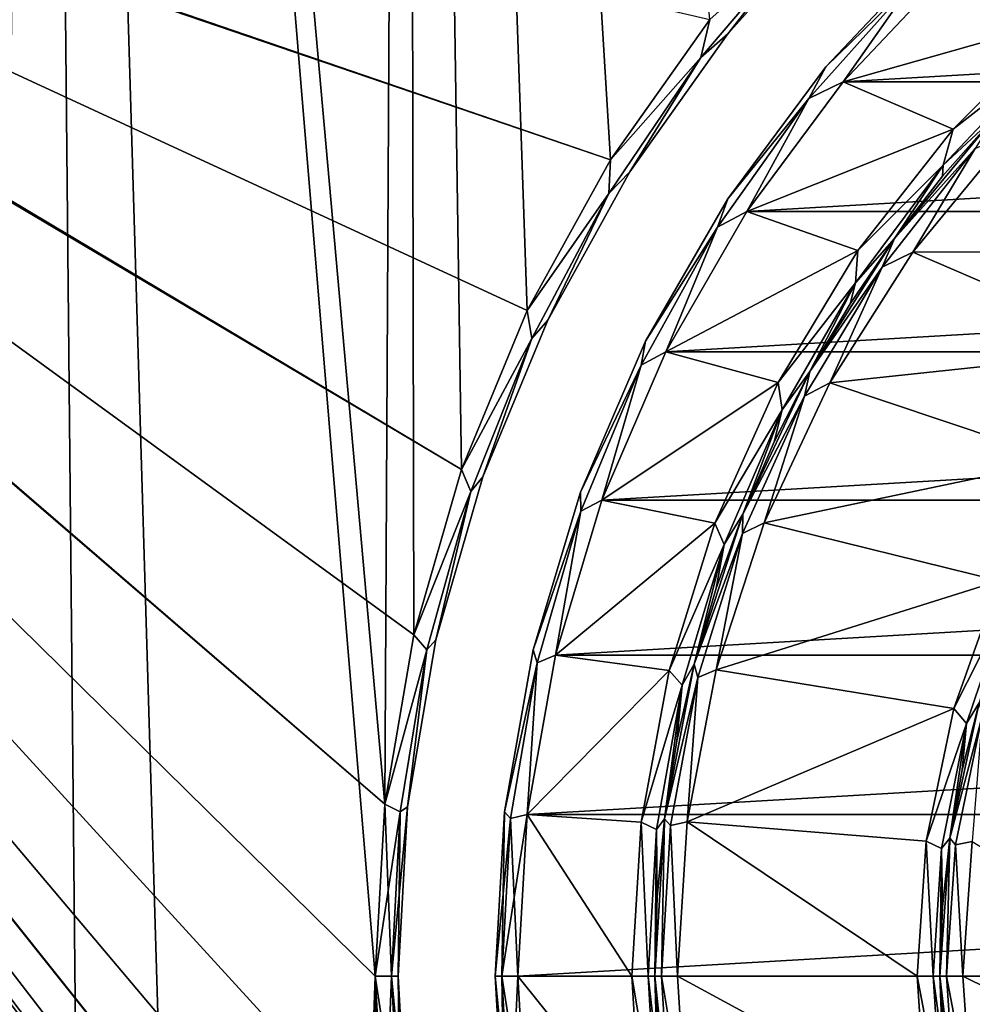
# Model space of a CAD drawing. Header units: millimetres. Extents: x -65 to 65, y -68 to 87.
# Tile 172 of 196: x -16.57 to -8.22, y 48.75 to 57.38. Entities that reach past the tile are written whole.
import ezdxf

# ---------------------------------------------------------------- set-up
doc = ezdxf.new("R2010")
doc.units = ezdxf.units.MM
doc.header["$LTSCALE"] = 65.185185
for name, color, linetype in [('1', 7, 'CONTINUOUS'), ('10', 7, 'CONTINUOUS'), ('12', 7, 'CONTINUOUS'), ('2', 7, 'CONTINUOUS'), ('26', 7, 'CONTINUOUS'), ('27', 7, 'CONTINUOUS'), ('28', 7, 'CONTINUOUS'), ('29', 7, 'CONTINUOUS'), ('3', 7, 'CONTINUOUS'), ('30', 7, 'CONTINUOUS'), ('31', 7, 'CONTINUOUS'), ('32', 7, 'CONTINUOUS'), ('33', 7, 'CONTINUOUS'), ('34', 7, 'CONTINUOUS'), ('35', 7, 'CONTINUOUS'), ('36', 7, 'CONTINUOUS'), ('37', 7, 'CONTINUOUS'), ('4', 7, 'CONTINUOUS'), ('5', 7, 'CONTINUOUS'), ('539', 7, 'CONTINUOUS'), ('544', 7, 'CONTINUOUS'), ('549', 7, 'CONTINUOUS'), ('550', 7, 'CONTINUOUS'), ('561', 7, 'CONTINUOUS'), ('562', 7, 'CONTINUOUS'), ('563', 7, 'CONTINUOUS'), ('564', 7, 'CONTINUOUS'), ('7', 7, 'CONTINUOUS'), ('8', 7, 'CONTINUOUS'), ('9', 7, 'CONTINUOUS')]:
    doc.layers.add(name, color=color, linetype=linetype)

msp = doc.modelspace()

# ---------------------------------------------------------------- linework, layer by layer
at = {"layer": '1', "linetype": 'CONTINUOUS'}
for points in [[(-7.4274, 57.3829, 75.5), (-8.3728, 57.8734, 75.5), (-6.3625, 58.2172, 75.5), (-7.4274, 57.3829, 75.5)], [(-9.3468, 56.8408, 75.5), (-8.3728, 57.8734, 75.5), (-7.4274, 57.3829, 75.5), (-9.3468, 56.8408, 75.5)], [(-8.3842, 56.4259, 75.5), (-9.3468, 56.8408, 75.5), (-7.4274, 57.3829, 75.5), (-8.3842, 56.4259, 75.5)], [(-10.1939, 55.7024, 75.5), (-9.3468, 56.8408, 75.5), (-8.3842, 56.4259, 75.5), (-10.1939, 55.7024, 75.5)], [(-9.2184, 55.3608, 75.5), (-10.1939, 55.7024, 75.5), (-8.3842, 56.4259, 75.5), (-9.2184, 55.3608, 75.5)], [(-10.903, 54.4737, 75.5), (-10.1939, 55.7024, 75.5), (-9.2184, 55.3608, 75.5), (-10.903, 54.4737, 75.5)], [(-9.9178, 54.2034, 75.5), (-10.903, 54.4737, 75.5), (-9.2184, 55.3608, 75.5), (-9.9178, 54.2034, 75.5)], [(-11.4647, 53.1711, 75.5), (-10.903, 54.4737, 75.5), (-9.9178, 54.2034, 75.5), (-11.4647, 53.1711, 75.5)], [(-10.4726, 52.9702, 75.5), (-11.4647, 53.1711, 75.5), (-9.9178, 54.2034, 75.5), (-10.4726, 52.9702, 75.5)], [(-11.8714, 51.812, 75.5), (-11.4647, 53.1711, 75.5), (-10.4726, 52.9702, 75.5), (-11.8714, 51.812, 75.5)], [(-10.8748, 51.679, 75.5), (-11.8714, 51.812, 75.5), (-10.4726, 52.9702, 75.5), (-10.8748, 51.679, 75.5)], [(-12.1176, 50.4152, 75.5), (-11.8714, 51.812, 75.5), (-10.8748, 51.679, 75.5), (-12.1176, 50.4152, 75.5)], [(-11.1185, 50.3492, 75.5), (-12.1176, 50.4152, 75.5), (-10.8748, 51.679, 75.5), (-11.1185, 50.3492, 75.5)], [(-12.2, 49, 75.5), (-12.1176, 50.4152, 75.5), (-11.2, 49, 75.5), (-12.2, 49, 75.5)], [(-11.2, 49, 75.5), (-12.1176, 50.4152, 75.5), (-11.1185, 50.3492, 75.5), (-11.2, 49, 75.5)], [(-12.1176, 47.5848, 75.5), (-12.2, 49, 75.5), (-11.1185, 47.6508, 75.5), (-12.1176, 47.5848, 75.5)], [(-11.1185, 47.6508, 75.5), (-12.2, 49, 75.5), (-11.2, 49, 75.5), (-11.1185, 47.6508, 75.5)]]:
    msp.add_3dface(points, dxfattribs=at)
at = {"layer": '10', "linetype": 'CONTINUOUS'}
for points in [[(-8.5, 49, 86.8), (-8.5, 49, 77.2), (-8.4135, 47.7903, 77.2), (-8.5, 49, 86.8)], [(-8.5, 49, 86.8), (-8.4135, 47.7903, 77.2), (-8.4783, 48.3936, 86.8), (-8.5, 49, 86.8)]]:
    msp.add_3dface(points, dxfattribs=at)
at = {"layer": '12', "linetype": 'CONTINUOUS'}
for points in [[(-12.4, 49, 88.3), (-12.4, 49, 75.7), (-12.3162, 47.5605, 75.7), (-12.4, 49, 88.3)], [(-12.4, 49, 88.3), (-12.3162, 47.5605, 75.7), (-12.3162, 47.5605, 88.3), (-12.4, 49, 88.3)]]:
    msp.add_3dface(points, dxfattribs=at)
at = {"layer": '2', "linetype": 'CONTINUOUS'}
for points in [[(-8.0187, 56.53, 86.8), (-8.8992, 55.4656, 86.8), (-8.0187, 56.53, 75.7), (-8.0187, 56.53, 86.8)], [(-8.0187, 56.53, 75.7), (-8.8992, 55.4656, 86.8), (-8.4757, 56.0117, 75.7), (-8.0187, 56.53, 75.7)], [(-8.4757, 56.0117, 75.7), (-8.8992, 55.4656, 86.8), (-8.8992, 55.4656, 75.7), (-8.4757, 56.0117, 75.7)], [(-8.8992, 55.4656, 86.8), (-9.6394, 54.2993, 86.8), (-8.8992, 55.4656, 75.7), (-8.8992, 55.4656, 86.8)], [(-8.8992, 55.4656, 75.7), (-9.6394, 54.2993, 86.8), (-9.2876, 54.8941, 75.7), (-8.8992, 55.4656, 75.7)], [(-9.2876, 54.8941, 75.7), (-9.6394, 54.2993, 86.8), (-9.6394, 54.2993, 75.7), (-9.2876, 54.8941, 75.7)], [(-9.6394, 54.2993, 86.8), (-10.2275, 53.0494, 86.8), (-9.6394, 54.2993, 75.7), (-9.6394, 54.2993, 86.8)], [(-9.6394, 54.2993, 75.7), (-10.2275, 53.0494, 86.8), (-9.9531, 53.6836, 75.7), (-9.6394, 54.2993, 75.7)], [(-9.9531, 53.6836, 75.7), (-10.2275, 53.0494, 86.8), (-10.2275, 53.0494, 75.7), (-9.9531, 53.6836, 75.7)], [(-10.2275, 53.0494, 86.8), (-10.6544, 51.7356, 86.8), (-10.2275, 53.0494, 75.7), (-10.2275, 53.0494, 86.8)], [(-10.2275, 53.0494, 75.7), (-10.6544, 51.7356, 86.8), (-10.4616, 52.3992, 75.7), (-10.2275, 53.0494, 75.7)], [(-10.4616, 52.3992, 75.7), (-10.6544, 51.7356, 86.8), (-10.6544, 51.7356, 75.7), (-10.4616, 52.3992, 75.7)], [(-10.6544, 51.7356, 86.8), (-10.9133, 50.3787, 86.8), (-10.6544, 51.7356, 75.7), (-10.6544, 51.7356, 86.8)], [(-10.6544, 51.7356, 75.7), (-10.9133, 50.3787, 86.8), (-10.8052, 51.0612, 75.7), (-10.6544, 51.7356, 75.7)], [(-10.8052, 51.0612, 75.7), (-10.9133, 50.3787, 86.8), (-10.9133, 50.3787, 75.7), (-10.8052, 51.0612, 75.7)], [(-10.9133, 50.3787, 86.8), (-11, 49, 86.8), (-10.9133, 50.3787, 75.7), (-10.9133, 50.3787, 86.8)], [(-10.9133, 50.3787, 75.7), (-11, 49, 86.8), (-10.9783, 49.6907, 75.7), (-10.9133, 50.3787, 75.7)], [(-11, 49, 86.8), (-11, 49, 75.7), (-10.9783, 49.6907, 75.7), (-11, 49, 86.8)]]:
    msp.add_3dface(points, dxfattribs=at)
at = {"layer": '26', "linetype": 'CONTINUOUS'}
for points in [[(-9.499, 56.9706, 75.7), (-8.5094, 58.0194, 75.7), (-8.7267, 57.7267, 75.5586), (-9.499, 56.9706, 75.7)], [(-8.3728, 57.8734, 75.5), (-9.3468, 56.8408, 75.5), (-8.7267, 57.7267, 75.5586), (-8.3728, 57.8734, 75.5)], [(-8.7267, 57.7267, 75.5586), (-9.3468, 56.8408, 75.5), (-9.6489, 56.6948, 75.5586), (-8.7267, 57.7267, 75.5586)], [(-9.499, 56.9706, 75.7), (-8.7267, 57.7267, 75.5586), (-9.6489, 56.6948, 75.5586), (-9.499, 56.9706, 75.7)], [(-10.3601, 55.8139, 75.7), (-9.499, 56.9706, 75.7), (-9.6489, 56.6948, 75.5586), (-10.3601, 55.8139, 75.7)], [(-9.3468, 56.8408, 75.5), (-10.1939, 55.7024, 75.5), (-9.6489, 56.6948, 75.5586), (-9.3468, 56.8408, 75.5)], [(-9.6489, 56.6948, 75.5586), (-10.1939, 55.7024, 75.5), (-10.4498, 55.566, 75.5586), (-9.6489, 56.6948, 75.5586)], [(-10.3601, 55.8139, 75.7), (-9.6489, 56.6948, 75.5586), (-10.4498, 55.566, 75.5586), (-10.3601, 55.8139, 75.7)], [(-11.081, 54.5651, 75.7), (-10.3601, 55.8139, 75.7), (-10.4498, 55.566, 75.5586), (-11.081, 54.5651, 75.7)], [(-10.1939, 55.7024, 75.5), (-10.903, 54.4737, 75.5), (-10.4498, 55.566, 75.5586), (-10.1939, 55.7024, 75.5)], [(-10.4498, 55.566, 75.5586), (-10.903, 54.4737, 75.5), (-11.1192, 54.3547, 75.5586), (-10.4498, 55.566, 75.5586)], [(-11.081, 54.5651, 75.7), (-10.4498, 55.566, 75.5586), (-11.1192, 54.3547, 75.5586), (-11.081, 54.5651, 75.7)], [(-11.6522, 53.241, 75.7), (-11.081, 54.5651, 75.7), (-11.1192, 54.3547, 75.5586), (-11.6522, 53.241, 75.7)], [(-10.903, 54.4737, 75.5), (-11.4647, 53.1711, 75.5), (-11.1192, 54.3547, 75.5586), (-10.903, 54.4737, 75.5)], [(-11.6522, 53.241, 75.7), (-11.1192, 54.3547, 75.5586), (-11.6489, 53.0761, 75.5586), (-11.6522, 53.241, 75.7)], [(-11.1192, 54.3547, 75.5586), (-11.4647, 53.1711, 75.5), (-11.6489, 53.0761, 75.5586), (-11.1192, 54.3547, 75.5586)], [(-12.0658, 51.8596, 75.7), (-11.6522, 53.241, 75.7), (-11.6489, 53.0761, 75.5586), (-12.0658, 51.8596, 75.7)], [(-11.4647, 53.1711, 75.5), (-11.8714, 51.812, 75.5), (-11.6489, 53.0761, 75.5586), (-11.4647, 53.1711, 75.5)], [(-12.0658, 51.8596, 75.7), (-11.6489, 53.0761, 75.5586), (-12.032, 51.7462, 75.5586), (-12.0658, 51.8596, 75.7)], [(-11.6489, 53.0761, 75.5586), (-11.8714, 51.812, 75.5), (-12.032, 51.7462, 75.5586), (-11.6489, 53.0761, 75.5586)], [(-12.3162, 50.4395, 75.7), (-12.0658, 51.8596, 75.7), (-12.032, 51.7462, 75.5586), (-12.3162, 50.4395, 75.7)], [(-11.8714, 51.812, 75.5), (-12.1176, 50.4152, 75.5), (-12.032, 51.7462, 75.5586), (-11.8714, 51.812, 75.5)], [(-12.3162, 50.4395, 75.7), (-12.032, 51.7462, 75.5586), (-12.2638, 50.3818, 75.5586), (-12.3162, 50.4395, 75.7)], [(-12.032, 51.7462, 75.5586), (-12.1176, 50.4152, 75.5), (-12.2638, 50.3818, 75.5586), (-12.032, 51.7462, 75.5586)], [(-12.4, 49, 75.7), (-12.3162, 50.4395, 75.7), (-12.3414, 49, 75.5586), (-12.4, 49, 75.7)], [(-12.3414, 49, 75.5586), (-12.3162, 50.4395, 75.7), (-12.2638, 50.3818, 75.5586), (-12.3414, 49, 75.5586)], [(-12.1176, 50.4152, 75.5), (-12.2, 49, 75.5), (-12.2638, 50.3818, 75.5586), (-12.1176, 50.4152, 75.5)], [(-12.2, 49, 75.5), (-12.3414, 49, 75.5586), (-12.2638, 50.3818, 75.5586), (-12.2, 49, 75.5)]]:
    msp.add_3dface(points, dxfattribs=at)
at = {"layer": '27', "linetype": 'CONTINUOUS'}
for points in [[(-12.3162, 47.5605, 75.7), (-12.4, 49, 75.7), (-12.2638, 47.6182, 75.5586), (-12.3162, 47.5605, 75.7)], [(-12.4, 49, 75.7), (-12.3414, 49, 75.5586), (-12.2638, 47.6182, 75.5586), (-12.4, 49, 75.7)], [(-12.2, 49, 75.5), (-12.1176, 47.5848, 75.5), (-12.3414, 49, 75.5586), (-12.2, 49, 75.5)], [(-12.3414, 49, 75.5586), (-12.1176, 47.5848, 75.5), (-12.2638, 47.6182, 75.5586), (-12.3414, 49, 75.5586)]]:
    msp.add_3dface(points, dxfattribs=at)
at = {"layer": '28', "linetype": 'CONTINUOUS'}
for points in [[(-8.3842, 56.4259, 75.5), (-7.4274, 57.3829, 75.5), (-7.5889, 57.0437, 75.5586), (-8.3842, 56.4259, 75.5)], [(-8.3842, 56.4259, 75.5), (-7.5889, 57.0437, 75.5586), (-8.4714, 56.1083, 75.5586), (-8.3842, 56.4259, 75.5)], [(-7.5889, 57.0437, 75.5586), (-8.0187, 56.53, 75.7), (-8.4714, 56.1083, 75.5586), (-7.5889, 57.0437, 75.5586)], [(-8.0187, 56.53, 75.7), (-8.4757, 56.0117, 75.7), (-8.4714, 56.1083, 75.5586), (-8.0187, 56.53, 75.7)], [(-9.2184, 55.3608, 75.5), (-8.3842, 56.4259, 75.5), (-8.4714, 56.1083, 75.5586), (-9.2184, 55.3608, 75.5)], [(-9.2184, 55.3608, 75.5), (-8.4714, 56.1083, 75.5586), (-9.2393, 55.0768, 75.5586), (-9.2184, 55.3608, 75.5)], [(-8.4714, 56.1083, 75.5586), (-8.8992, 55.4656, 75.7), (-9.2393, 55.0768, 75.5586), (-8.4714, 56.1083, 75.5586)], [(-8.4757, 56.0117, 75.7), (-8.8992, 55.4656, 75.7), (-8.4714, 56.1083, 75.5586), (-8.4757, 56.0117, 75.7)], [(-8.8992, 55.4656, 75.7), (-9.2876, 54.8941, 75.7), (-9.2393, 55.0768, 75.5586), (-8.8992, 55.4656, 75.7)], [(-9.9178, 54.2034, 75.5), (-9.2184, 55.3608, 75.5), (-9.2393, 55.0768, 75.5586), (-9.9178, 54.2034, 75.5)], [(-9.9178, 54.2034, 75.5), (-9.2393, 55.0768, 75.5586), (-9.8823, 53.9631, 75.5586), (-9.9178, 54.2034, 75.5)], [(-9.2393, 55.0768, 75.5586), (-9.6394, 54.2993, 75.7), (-9.8823, 53.9631, 75.5586), (-9.2393, 55.0768, 75.5586)], [(-9.2876, 54.8941, 75.7), (-9.6394, 54.2993, 75.7), (-9.2393, 55.0768, 75.5586), (-9.2876, 54.8941, 75.7)], [(-9.6394, 54.2993, 75.7), (-9.9531, 53.6836, 75.7), (-9.8823, 53.9631, 75.5586), (-9.6394, 54.2993, 75.7)], [(-10.4726, 52.9702, 75.5), (-9.9178, 54.2034, 75.5), (-9.8823, 53.9631, 75.5586), (-10.4726, 52.9702, 75.5)], [(-10.4726, 52.9702, 75.5), (-9.8823, 53.9631, 75.5586), (-10.3917, 52.7823, 75.5586), (-10.4726, 52.9702, 75.5)], [(-9.8823, 53.9631, 75.5586), (-10.2275, 53.0494, 75.7), (-10.3917, 52.7823, 75.5586), (-9.8823, 53.9631, 75.5586)], [(-9.9531, 53.6836, 75.7), (-10.2275, 53.0494, 75.7), (-9.8823, 53.9631, 75.5586), (-9.9531, 53.6836, 75.7)], [(-10.2275, 53.0494, 75.7), (-10.4616, 52.3992, 75.7), (-10.3917, 52.7823, 75.5586), (-10.2275, 53.0494, 75.7)], [(-10.8748, 51.679, 75.5), (-10.4726, 52.9702, 75.5), (-10.3917, 52.7823, 75.5586), (-10.8748, 51.679, 75.5)], [(-10.8748, 51.679, 75.5), (-10.3917, 52.7823, 75.5586), (-10.7605, 51.5503, 75.5586), (-10.8748, 51.679, 75.5)], [(-10.3917, 52.7823, 75.5586), (-10.6544, 51.7356, 75.7), (-10.7605, 51.5503, 75.5586), (-10.3917, 52.7823, 75.5586)], [(-10.4616, 52.3992, 75.7), (-10.6544, 51.7356, 75.7), (-10.3917, 52.7823, 75.5586), (-10.4616, 52.3992, 75.7)], [(-10.6544, 51.7356, 75.7), (-10.8052, 51.0612, 75.7), (-10.7605, 51.5503, 75.5586), (-10.6544, 51.7356, 75.7)], [(-11.1185, 50.3492, 75.5), (-10.8748, 51.679, 75.5), (-10.7605, 51.5503, 75.5586), (-11.1185, 50.3492, 75.5)], [(-11.1185, 50.3492, 75.5), (-10.7605, 51.5503, 75.5586), (-10.9838, 50.2838, 75.5586), (-11.1185, 50.3492, 75.5)], [(-10.7605, 51.5503, 75.5586), (-10.9133, 50.3787, 75.7), (-10.9838, 50.2838, 75.5586), (-10.7605, 51.5503, 75.5586)], [(-10.8052, 51.0612, 75.7), (-10.9133, 50.3787, 75.7), (-10.7605, 51.5503, 75.5586), (-10.8052, 51.0612, 75.7)], [(-11.2, 49, 75.5), (-11.1185, 50.3492, 75.5), (-11.0586, 49, 75.5586), (-11.2, 49, 75.5)], [(-11.0586, 49, 75.5586), (-11.1185, 50.3492, 75.5), (-10.9838, 50.2838, 75.5586), (-11.0586, 49, 75.5586)], [(-10.9133, 50.3787, 75.7), (-10.9783, 49.6907, 75.7), (-10.9838, 50.2838, 75.5586), (-10.9133, 50.3787, 75.7)], [(-11, 49, 75.7), (-11.0586, 49, 75.5586), (-10.9838, 50.2838, 75.5586), (-11, 49, 75.7)], [(-10.9783, 49.6907, 75.7), (-11, 49, 75.7), (-10.9838, 50.2838, 75.5586), (-10.9783, 49.6907, 75.7)]]:
    msp.add_3dface(points, dxfattribs=at)
at = {"layer": '29', "linetype": 'CONTINUOUS'}
for points in [[(-11.1185, 47.6508, 75.5), (-11.2, 49, 75.5), (-10.9838, 47.7162, 75.5586), (-11.1185, 47.6508, 75.5)], [(-11.2, 49, 75.5), (-11.0586, 49, 75.5586), (-10.9838, 47.7162, 75.5586), (-11.2, 49, 75.5)], [(-11, 49, 75.7), (-10.9783, 48.3093, 75.7), (-11.0586, 49, 75.5586), (-11, 49, 75.7)], [(-11.0586, 49, 75.5586), (-10.9783, 48.3093, 75.7), (-10.9838, 47.7162, 75.5586), (-11.0586, 49, 75.5586)]]:
    msp.add_3dface(points, dxfattribs=at)
at = {"layer": '3', "linetype": 'CONTINUOUS'}
for points in [[(-8.7381, 55.3469, 87), (-7.8738, 56.392, 87), (-5.9389, 55.3575, 87), (-8.7381, 55.3469, 87)], [(-9.4646, 54.2018, 87), (-8.7381, 55.3469, 87), (-6.7493, 54.4896, 87), (-9.4646, 54.2018, 87)], [(-6.7493, 54.4896, 87), (-8.7381, 55.3469, 87), (-5.9389, 55.3575, 87), (-6.7493, 54.4896, 87)], [(-7.4339, 53.5194, 87), (-9.4646, 54.2018, 87), (-6.7493, 54.4896, 87), (-7.4339, 53.5194, 87)], [(-10.0419, 52.9747, 87), (-9.4646, 54.2018, 87), (-7.4339, 53.5194, 87), (-10.0419, 52.9747, 87)], [(-7.9801, 52.465, 87), (-10.0419, 52.9747, 87), (-7.4339, 53.5194, 87), (-7.9801, 52.465, 87)], [(-10.4609, 51.6847, 87), (-10.0419, 52.9747, 87), (-7.9801, 52.465, 87), (-10.4609, 51.6847, 87)], [(-8.3777, 51.3459, 87), (-10.4609, 51.6847, 87), (-7.9801, 52.465, 87), (-8.3777, 51.3459, 87)], [(-10.715, 50.3526, 87), (-10.4609, 51.6847, 87), (-8.3777, 51.3459, 87), (-10.715, 50.3526, 87)], [(-8.6192, 50.1832, 87), (-10.715, 50.3526, 87), (-8.3777, 51.3459, 87), (-8.6192, 50.1832, 87)], [(-10.8, 49, 87), (-10.715, 50.3526, 87), (-8.7, 49, 87), (-10.8, 49, 87)], [(-8.7, 49, 87), (-10.715, 50.3526, 87), (-8.6192, 50.1832, 87), (-8.7, 49, 87)], [(-10.715, 47.6474, 87), (-10.8, 49, 87), (-8.6192, 47.8168, 87), (-10.715, 47.6474, 87)], [(-10.8, 49, 87), (-8.7, 49, 87), (-8.6192, 47.8168, 87), (-10.8, 49, 87)]]:
    msp.add_3dface(points, dxfattribs=at)
at = {"layer": '30', "linetype": 'CONTINUOUS'}
for points in [[(-10.9133, 47.6213, 86.8), (-11, 49, 86.8), (-10.8616, 47.6812, 86.9414), (-10.9133, 47.6213, 86.8)], [(-11, 49, 86.8), (-10.9414, 49, 86.9414), (-10.8616, 47.6812, 86.9414), (-11, 49, 86.8)], [(-10.8, 49, 87), (-10.715, 47.6474, 87), (-10.9414, 49, 86.9414), (-10.8, 49, 87)], [(-10.9414, 49, 86.9414), (-10.715, 47.6474, 87), (-10.8616, 47.6812, 86.9414), (-10.9414, 49, 86.9414)]]:
    msp.add_3dface(points, dxfattribs=at)
at = {"layer": '31', "linetype": 'CONTINUOUS'}
for points in [[(-8.8992, 55.4656, 86.8), (-8.0187, 56.53, 86.8), (-8.1898, 56.2555, 86.9414), (-8.8992, 55.4656, 86.8)], [(-7.8738, 56.392, 87), (-8.7381, 55.3469, 87), (-8.1898, 56.2555, 86.9414), (-7.8738, 56.392, 87)], [(-8.8992, 55.4656, 86.8), (-8.1898, 56.2555, 86.9414), (-9.0046, 55.2154, 86.9414), (-8.8992, 55.4656, 86.8)], [(-8.1898, 56.2555, 86.9414), (-8.7381, 55.3469, 87), (-9.0046, 55.2154, 86.9414), (-8.1898, 56.2555, 86.9414)], [(-9.6394, 54.2993, 86.8), (-8.8992, 55.4656, 86.8), (-9.0046, 55.2154, 86.9414), (-9.6394, 54.2993, 86.8)], [(-8.7381, 55.3469, 87), (-9.4646, 54.2018, 87), (-9.0046, 55.2154, 86.9414), (-8.7381, 55.3469, 87)], [(-9.6394, 54.2993, 86.8), (-9.0046, 55.2154, 86.9414), (-9.6881, 54.0847, 86.9414), (-9.6394, 54.2993, 86.8)], [(-9.0046, 55.2154, 86.9414), (-9.4646, 54.2018, 87), (-9.6881, 54.0847, 86.9414), (-9.0046, 55.2154, 86.9414)], [(-10.2275, 53.0494, 86.8), (-9.6394, 54.2993, 86.8), (-9.6881, 54.0847, 86.9414), (-10.2275, 53.0494, 86.8)], [(-9.4646, 54.2018, 87), (-10.0419, 52.9747, 87), (-9.6881, 54.0847, 86.9414), (-9.4646, 54.2018, 87)], [(-10.2275, 53.0494, 86.8), (-9.6881, 54.0847, 86.9414), (-10.2304, 52.8799, 86.9414), (-10.2275, 53.0494, 86.8)], [(-9.6881, 54.0847, 86.9414), (-10.0419, 52.9747, 87), (-10.2304, 52.8799, 86.9414), (-9.6881, 54.0847, 86.9414)], [(-10.6544, 51.7356, 86.8), (-10.2275, 53.0494, 86.8), (-10.2304, 52.8799, 86.9414), (-10.6544, 51.7356, 86.8)], [(-10.0419, 52.9747, 87), (-10.4609, 51.6847, 87), (-10.2304, 52.8799, 86.9414), (-10.0419, 52.9747, 87)], [(-10.6544, 51.7356, 86.8), (-10.2304, 52.8799, 86.9414), (-10.6235, 51.6185, 86.9414), (-10.6544, 51.7356, 86.8)], [(-10.2304, 52.8799, 86.9414), (-10.4609, 51.6847, 87), (-10.6235, 51.6185, 86.9414), (-10.2304, 52.8799, 86.9414)], [(-10.9133, 50.3787, 86.8), (-10.6544, 51.7356, 86.8), (-10.6235, 51.6185, 86.9414), (-10.9133, 50.3787, 86.8)], [(-10.4609, 51.6847, 87), (-10.715, 50.3526, 87), (-10.6235, 51.6185, 86.9414), (-10.4609, 51.6847, 87)], [(-10.9133, 50.3787, 86.8), (-10.6235, 51.6185, 86.9414), (-10.8616, 50.3188, 86.9414), (-10.9133, 50.3787, 86.8)], [(-10.6235, 51.6185, 86.9414), (-10.715, 50.3526, 87), (-10.8616, 50.3188, 86.9414), (-10.6235, 51.6185, 86.9414)], [(-11, 49, 86.8), (-10.9133, 50.3787, 86.8), (-10.9414, 49, 86.9414), (-11, 49, 86.8)], [(-10.9133, 50.3787, 86.8), (-10.8616, 50.3188, 86.9414), (-10.9414, 49, 86.9414), (-10.9133, 50.3787, 86.8)], [(-10.715, 50.3526, 87), (-10.8, 49, 87), (-10.8616, 50.3188, 86.9414), (-10.715, 50.3526, 87)], [(-10.8616, 50.3188, 86.9414), (-10.8, 49, 87), (-10.9414, 49, 86.9414), (-10.8616, 50.3188, 86.9414)]]:
    msp.add_3dface(points, dxfattribs=at)
at = {"layer": '32', "linetype": 'CONTINUOUS'}
for points in [[(-8.3777, 51.3459, 87), (-7.9801, 52.465, 87), (-7.9071, 52.2752, 86.9414), (-8.3777, 51.3459, 87)], [(-8.3777, 51.3459, 87), (-7.9071, 52.2752, 86.9414), (-8.267, 51.2151, 86.9414), (-8.3777, 51.3459, 87)], [(-7.9071, 52.2752, 86.9414), (-8.1557, 51.3947, 86.8), (-8.267, 51.2151, 86.9414), (-7.9071, 52.2752, 86.9414)], [(-8.1557, 51.3947, 86.8), (-8.3058, 50.8068, 86.8), (-8.267, 51.2151, 86.9414), (-8.1557, 51.3947, 86.8)], [(-8.6192, 50.1832, 87), (-8.3777, 51.3459, 87), (-8.267, 51.2151, 86.9414), (-8.6192, 50.1832, 87)], [(-8.6192, 50.1832, 87), (-8.267, 51.2151, 86.9414), (-8.4854, 50.1171, 86.9414), (-8.6192, 50.1832, 87)], [(-8.267, 51.2151, 86.9414), (-8.4135, 50.2097, 86.8), (-8.4854, 50.1171, 86.9414), (-8.267, 51.2151, 86.9414)], [(-8.3058, 50.8068, 86.8), (-8.4135, 50.2097, 86.8), (-8.267, 51.2151, 86.9414), (-8.3058, 50.8068, 86.8)], [(-8.7, 49, 87), (-8.6192, 50.1832, 87), (-8.5586, 49, 86.9414), (-8.7, 49, 87)], [(-8.5586, 49, 86.9414), (-8.6192, 50.1832, 87), (-8.4854, 50.1171, 86.9414), (-8.5586, 49, 86.9414)], [(-8.4135, 50.2097, 86.8), (-8.4783, 49.6064, 86.8), (-8.4854, 50.1171, 86.9414), (-8.4135, 50.2097, 86.8)], [(-8.5, 49, 86.8), (-8.5586, 49, 86.9414), (-8.4854, 50.1171, 86.9414), (-8.5, 49, 86.8)], [(-8.4783, 49.6064, 86.8), (-8.5, 49, 86.8), (-8.4854, 50.1171, 86.9414), (-8.4783, 49.6064, 86.8)]]:
    msp.add_3dface(points, dxfattribs=at)
at = {"layer": '33', "linetype": 'CONTINUOUS'}
for points in [[(-8.6192, 47.8168, 87), (-8.7, 49, 87), (-8.4854, 47.8829, 86.9414), (-8.6192, 47.8168, 87)], [(-8.7, 49, 87), (-8.5586, 49, 86.9414), (-8.4854, 47.8829, 86.9414), (-8.7, 49, 87)], [(-8.5, 49, 86.8), (-8.4783, 48.3936, 86.8), (-8.5586, 49, 86.9414), (-8.5, 49, 86.8)], [(-8.5586, 49, 86.9414), (-8.4783, 48.3936, 86.8), (-8.4854, 47.8829, 86.9414), (-8.5586, 49, 86.9414)]]:
    msp.add_3dface(points, dxfattribs=at)
at = {"layer": '34', "linetype": 'CONTINUOUS'}
for points in [[(-8.4135, 50.2097, 77.2), (-8.1557, 51.3947, 77.2), (-8.1284, 51.2775, 77.0586), (-8.4135, 50.2097, 77.2)], [(-8.4135, 50.2097, 77.2), (-8.1284, 51.2775, 77.0586), (-8.3628, 50.1494, 77.0586), (-8.4135, 50.2097, 77.2)], [(-8.1284, 51.2775, 77.0586), (-8.2157, 50.1796, 77), (-8.3628, 50.1494, 77.0586), (-8.1284, 51.2775, 77.0586)], [(-8.5, 49, 77.2), (-8.4135, 50.2097, 77.2), (-8.4414, 49, 77.0586), (-8.5, 49, 77.2)], [(-8.4414, 49, 77.0586), (-8.4135, 50.2097, 77.2), (-8.3628, 50.1494, 77.0586), (-8.4414, 49, 77.0586)], [(-8.2157, 50.1796, 77), (-8.3, 49, 77), (-8.3628, 50.1494, 77.0586), (-8.2157, 50.1796, 77)], [(-8.3, 49, 77), (-8.4414, 49, 77.0586), (-8.3628, 50.1494, 77.0586), (-8.3, 49, 77)]]:
    msp.add_3dface(points, dxfattribs=at)
at = {"layer": '35', "linetype": 'CONTINUOUS'}
for points in [[(-8.4135, 47.7903, 77.2), (-8.5, 49, 77.2), (-8.3628, 47.8506, 77.0586), (-8.4135, 47.7903, 77.2)], [(-8.5, 49, 77.2), (-8.4414, 49, 77.0586), (-8.3628, 47.8506, 77.0586), (-8.5, 49, 77.2)], [(-8.3, 49, 77), (-8.2158, 47.8204, 77), (-8.4414, 49, 77.0586), (-8.3, 49, 77)], [(-8.4414, 49, 77.0586), (-8.2158, 47.8204, 77), (-8.3628, 47.8506, 77.0586), (-8.4414, 49, 77.0586)]]:
    msp.add_3dface(points, dxfattribs=at)
at = {"layer": '36', "linetype": 'CONTINUOUS'}
for points in [[(-8.5094, 58.0194, 88.3), (-9.499, 56.9706, 88.3), (-8.7267, 57.7267, 88.4414), (-8.5094, 58.0194, 88.3)], [(-9.3468, 56.8408, 88.5), (-8.3728, 57.8733, 88.5), (-8.7267, 57.7267, 88.4414), (-9.3468, 56.8408, 88.5)], [(-9.3468, 56.8408, 88.5), (-8.7267, 57.7267, 88.4414), (-9.6489, 56.6948, 88.4414), (-9.3468, 56.8408, 88.5)], [(-8.7267, 57.7267, 88.4414), (-9.499, 56.9706, 88.3), (-9.6489, 56.6948, 88.4414), (-8.7267, 57.7267, 88.4414)], [(-9.499, 56.9706, 88.3), (-10.3601, 55.8139, 88.3), (-9.6489, 56.6948, 88.4414), (-9.499, 56.9706, 88.3)], [(-10.1939, 55.7024, 88.5), (-9.3468, 56.8408, 88.5), (-9.6489, 56.6948, 88.4414), (-10.1939, 55.7024, 88.5)], [(-10.1939, 55.7024, 88.5), (-9.6489, 56.6948, 88.4414), (-10.4498, 55.566, 88.4414), (-10.1939, 55.7024, 88.5)], [(-9.6489, 56.6948, 88.4414), (-10.3601, 55.8139, 88.3), (-10.4498, 55.566, 88.4414), (-9.6489, 56.6948, 88.4414)], [(-10.3601, 55.8139, 88.3), (-11.081, 54.5651, 88.3), (-10.4498, 55.566, 88.4414), (-10.3601, 55.8139, 88.3)], [(-10.903, 54.4737, 88.5), (-10.1939, 55.7024, 88.5), (-10.4498, 55.566, 88.4414), (-10.903, 54.4737, 88.5)], [(-10.903, 54.4737, 88.5), (-10.4498, 55.566, 88.4414), (-11.1192, 54.3547, 88.4414), (-10.903, 54.4737, 88.5)], [(-10.4498, 55.566, 88.4414), (-11.081, 54.5651, 88.3), (-11.1192, 54.3547, 88.4414), (-10.4498, 55.566, 88.4414)], [(-11.081, 54.5651, 88.3), (-11.6522, 53.241, 88.3), (-11.1192, 54.3547, 88.4414), (-11.081, 54.5651, 88.3)], [(-11.4647, 53.1711, 88.5), (-10.903, 54.4737, 88.5), (-11.1192, 54.3547, 88.4414), (-11.4647, 53.1711, 88.5)], [(-11.1192, 54.3547, 88.4414), (-11.6522, 53.241, 88.3), (-11.6489, 53.0761, 88.4414), (-11.1192, 54.3547, 88.4414)], [(-11.4647, 53.1711, 88.5), (-11.1192, 54.3547, 88.4414), (-11.6489, 53.0761, 88.4414), (-11.4647, 53.1711, 88.5)], [(-11.6522, 53.241, 88.3), (-12.0658, 51.8596, 88.3), (-11.6489, 53.0761, 88.4414), (-11.6522, 53.241, 88.3)], [(-11.8714, 51.812, 88.5), (-11.4647, 53.1711, 88.5), (-11.6489, 53.0761, 88.4414), (-11.8714, 51.812, 88.5)], [(-11.6489, 53.0761, 88.4414), (-12.0658, 51.8596, 88.3), (-12.032, 51.7462, 88.4414), (-11.6489, 53.0761, 88.4414)], [(-11.8714, 51.812, 88.5), (-11.6489, 53.0761, 88.4414), (-12.032, 51.7462, 88.4414), (-11.8714, 51.812, 88.5)], [(-12.0658, 51.8596, 88.3), (-12.3162, 50.4395, 88.3), (-12.032, 51.7462, 88.4414), (-12.0658, 51.8596, 88.3)], [(-12.1176, 50.4152, 88.5), (-11.8714, 51.812, 88.5), (-12.032, 51.7462, 88.4414), (-12.1176, 50.4152, 88.5)], [(-12.032, 51.7462, 88.4414), (-12.3162, 50.4395, 88.3), (-12.2638, 50.3818, 88.4414), (-12.032, 51.7462, 88.4414)], [(-12.1176, 50.4152, 88.5), (-12.032, 51.7462, 88.4414), (-12.2638, 50.3818, 88.4414), (-12.1176, 50.4152, 88.5)], [(-12.3162, 50.4395, 88.3), (-12.4, 49, 88.3), (-12.2638, 50.3818, 88.4414), (-12.3162, 50.4395, 88.3)], [(-12.2, 49, 88.5), (-12.1176, 50.4152, 88.5), (-12.3414, 49, 88.4414), (-12.2, 49, 88.5)], [(-12.3414, 49, 88.4414), (-12.1176, 50.4152, 88.5), (-12.2638, 50.3818, 88.4414), (-12.3414, 49, 88.4414)], [(-12.4, 49, 88.3), (-12.3414, 49, 88.4414), (-12.2638, 50.3818, 88.4414), (-12.4, 49, 88.3)]]:
    msp.add_3dface(points, dxfattribs=at)
at = {"layer": '37', "linetype": 'CONTINUOUS'}
for points in [[(-12.4, 49, 88.3), (-12.3162, 47.5605, 88.3), (-12.3414, 49, 88.4414), (-12.4, 49, 88.3)], [(-12.2, 49, 88.5), (-12.3414, 49, 88.4414), (-12.2638, 47.6182, 88.4414), (-12.2, 49, 88.5)], [(-12.3414, 49, 88.4414), (-12.3162, 47.5605, 88.3), (-12.2638, 47.6182, 88.4414), (-12.3414, 49, 88.4414)], [(-12.1176, 47.5848, 88.5), (-12.2, 49, 88.5), (-12.2638, 47.6182, 88.4414), (-12.1176, 47.5848, 88.5)]]:
    msp.add_3dface(points, dxfattribs=at)
at = {"layer": '4', "linetype": 'CONTINUOUS'}
for points in [[(-8.1557, 51.3947, 77.2), (-8.4135, 50.2097, 77.2), (-8.1557, 51.3947, 86.8), (-8.1557, 51.3947, 77.2)], [(-8.1557, 51.3947, 86.8), (-8.4135, 50.2097, 77.2), (-8.3058, 50.8068, 86.8), (-8.1557, 51.3947, 86.8)], [(-8.3058, 50.8068, 86.8), (-8.4135, 50.2097, 77.2), (-8.4135, 50.2097, 86.8), (-8.3058, 50.8068, 86.8)], [(-8.4135, 50.2097, 77.2), (-8.5, 49, 77.2), (-8.4135, 50.2097, 86.8), (-8.4135, 50.2097, 77.2)], [(-8.4135, 50.2097, 86.8), (-8.5, 49, 77.2), (-8.4783, 49.6064, 86.8), (-8.4135, 50.2097, 86.8)], [(-8.4783, 49.6064, 86.8), (-8.5, 49, 77.2), (-8.5, 49, 86.8), (-8.4783, 49.6064, 86.8)]]:
    msp.add_3dface(points, dxfattribs=at)
at = {"layer": '5', "linetype": 'CONTINUOUS'}
for points in [[(-8.2157, 50.1796, 77), (-6.2887, 49, 77), (-8.3, 49, 77), (-8.2157, 50.1796, 77)], [(-6.2887, 49, 77), (-6.2029, 47.965, 77), (-8.3, 49, 77), (-6.2887, 49, 77)], [(-8.3, 49, 77), (-6.2029, 47.965, 77), (-8.2158, 47.8204, 77), (-8.3, 49, 77)]]:
    msp.add_3dface(points, dxfattribs=at)
at = {"layer": '539', "linetype": 'CONTINUOUS'}
for points in [[(-13.1784, 85.6394, 87.5), (-16.4361, 84.8707, 87.5), (-13.3655, 50.5057, 87.5), (-13.1784, 85.6394, 87.5)], [(-13.1128, 51.9927, 87.5), (-13.1784, 85.6394, 87.5), (-13.3655, 50.5057, 87.5), (-13.1128, 51.9927, 87.5)], [(-10.5157, 57.3858, 87.5), (-13.1784, 85.6394, 87.5), (-11.3885, 56.1557, 87.5), (-10.5157, 57.3858, 87.5)], [(-11.3885, 56.1557, 87.5), (-13.1784, 85.6394, 87.5), (-12.1181, 54.8356, 87.5), (-11.3885, 56.1557, 87.5)], [(-12.1181, 54.8356, 87.5), (-13.1784, 85.6394, 87.5), (-12.6953, 53.442, 87.5), (-12.1181, 54.8356, 87.5)], [(-12.6953, 53.442, 87.5), (-13.1784, 85.6394, 87.5), (-13.1128, 51.9927, 87.5), (-12.6953, 53.442, 87.5)], [(-16.4361, 84.8707, 87.5), (-19.6495, 83.9341, 87.5), (-16.949, 16.314, 87.5), (-16.4361, 84.8707, 87.5)], [(-15.7769, 17.7837, 87.5), (-16.4361, 84.8707, 87.5), (-16.949, 16.314, 87.5), (-15.7769, 17.7837, 87.5)], [(-16.4361, 84.8707, 87.5), (-13.45, 49, 87.5), (-13.3655, 50.5057, 87.5), (-16.4361, 84.8707, 87.5)], [(-13.45, 49, 87.5), (-16.4361, 84.8707, 87.5), (-14.4779, 19.1424, 87.5), (-13.45, 49, 87.5)], [(-14.4779, 19.1424, 87.5), (-16.4361, 84.8707, 87.5), (-15.7769, 17.7837, 87.5), (-14.4779, 19.1424, 87.5)], [(-13.0622, 20.3793, 87.5), (-13.45, 49, 87.5), (-14.4779, 19.1424, 87.5), (-13.0622, 20.3793, 87.5)], [(-13.3655, 47.4943, 87.5), (-13.45, 49, 87.5), (-13.0622, 20.3793, 87.5), (-13.3655, 47.4943, 87.5)]]:
    msp.add_3dface(points, dxfattribs=at)
at = {"layer": '544', "linetype": 'CONTINUOUS'}
for points in [[(-11.3885, 41.8443, 85), (-10.5157, 40.6142, 85), (-26.8259, 62.2777, 85), (-11.3885, 41.8443, 85)], [(-26.8259, 62.2777, 85), (-10.5157, 40.6142, 85), (-23.5, 26.5, 85), (-26.8259, 62.2777, 85)], [(-12.1181, 43.1644, 85), (-11.3885, 41.8443, 85), (-26.8259, 62.2777, 85), (-12.1181, 43.1644, 85)], [(-12.6953, 44.558, 85), (-12.1181, 43.1644, 85), (-26.8259, 62.2777, 85), (-12.6953, 44.558, 85)], [(-26.3284, 61.6716, 85), (-12.6953, 44.558, 85), (-26.8259, 62.2777, 85), (-26.3284, 61.6716, 85)], [(-13.1128, 46.0073, 85), (-12.6953, 44.558, 85), (-26.3284, 61.6716, 85), (-13.1128, 46.0073, 85)], [(-13.3655, 47.4943, 85), (-13.1128, 46.0073, 85), (-26.3284, 61.6716, 85), (-13.3655, 47.4943, 85)], [(-13.45, 49, 85), (-13.3655, 47.4943, 85), (-26.3284, 61.6716, 85), (-13.45, 49, 85)], [(-13.3655, 50.5057, 85), (-13.45, 49, 85), (-26.3284, 61.6716, 85), (-13.3655, 50.5057, 85)], [(-25.7223, 61.1741, 85), (-13.3655, 50.5057, 85), (-26.3284, 61.6716, 85), (-25.7223, 61.1741, 85)], [(-13.1128, 51.9927, 85), (-13.3655, 50.5057, 85), (-25.7223, 61.1741, 85), (-13.1128, 51.9927, 85)], [(-12.6953, 53.442, 85), (-13.1128, 51.9927, 85), (-25.7223, 61.1741, 85), (-12.6953, 53.442, 85)], [(-25.0307, 60.8045, 85), (-12.6953, 53.442, 85), (-25.7223, 61.1741, 85), (-25.0307, 60.8045, 85)], [(-12.1181, 54.8356, 85), (-12.6953, 53.442, 85), (-25.0307, 60.8045, 85), (-12.1181, 54.8356, 85)], [(-11.3885, 56.1557, 85), (-12.1181, 54.8356, 85), (-25.0307, 60.8045, 85), (-11.3885, 56.1557, 85)], [(-24.2804, 60.5769, 85), (-11.3885, 56.1557, 85), (-25.0307, 60.8045, 85), (-24.2804, 60.5769, 85)], [(-10.5157, 57.3858, 85), (-11.3885, 56.1557, 85), (-24.2804, 60.5769, 85), (-10.5157, 57.3858, 85)]]:
    msp.add_3dface(points, dxfattribs=at)
at = {"layer": '549', "linetype": 'CONTINUOUS'}
for points in [[(-13.1667, 47.5165, 85.2), (-13.25, 49, 85.2), (-13.1667, 47.5165, 87.3), (-13.1667, 47.5165, 85.2)], [(-13.1667, 47.5165, 87.3), (-13.25, 49, 85.2), (-13.25, 49, 87.3), (-13.1667, 47.5165, 87.3)]]:
    msp.add_3dface(points, dxfattribs=at)
at = {"layer": '550', "linetype": 'CONTINUOUS'}
for points in [[(-10.3593, 57.2612, 85.2), (-9.3692, 58.3692, 85.2), (-10.3593, 57.2612, 87.3), (-10.3593, 57.2612, 85.2)], [(-10.3593, 57.2612, 87.3), (-9.3692, 58.3692, 85.2), (-9.3692, 58.3692, 87.3), (-10.3593, 57.2612, 87.3)], [(-11.2191, 56.0494, 85.2), (-10.3593, 57.2612, 85.2), (-11.2191, 56.0494, 87.3), (-11.2191, 56.0494, 85.2)], [(-11.2191, 56.0494, 87.3), (-10.3593, 57.2612, 85.2), (-10.3593, 57.2612, 87.3), (-11.2191, 56.0494, 87.3)], [(-11.9378, 54.749, 85.2), (-11.2191, 56.0494, 85.2), (-11.9378, 54.749, 87.3), (-11.9378, 54.749, 85.2)], [(-11.9378, 54.749, 87.3), (-11.2191, 56.0494, 85.2), (-11.2191, 56.0494, 87.3), (-11.9378, 54.749, 87.3)], [(-12.5065, 53.3762, 85.2), (-11.9378, 54.749, 85.2), (-12.5065, 53.3762, 87.3), (-12.5065, 53.3762, 85.2)], [(-12.5065, 53.3762, 87.3), (-11.9378, 54.749, 85.2), (-11.9378, 54.749, 87.3), (-12.5065, 53.3762, 87.3)], [(-12.9178, 51.9484, 85.2), (-12.5065, 53.3762, 85.2), (-12.9178, 51.9484, 87.3), (-12.9178, 51.9484, 85.2)], [(-12.9178, 51.9484, 87.3), (-12.5065, 53.3762, 85.2), (-12.5065, 53.3762, 87.3), (-12.9178, 51.9484, 87.3)], [(-13.1667, 50.4835, 85.2), (-12.9178, 51.9484, 85.2), (-13.1667, 50.4835, 87.3), (-13.1667, 50.4835, 85.2)], [(-13.1667, 50.4835, 87.3), (-12.9178, 51.9484, 85.2), (-12.9178, 51.9484, 87.3), (-13.1667, 50.4835, 87.3)], [(-13.25, 49, 87.3), (-13.25, 49, 85.2), (-13.1667, 50.4835, 85.2), (-13.25, 49, 87.3)], [(-13.25, 49, 87.3), (-13.1667, 50.4835, 85.2), (-13.1667, 50.4835, 87.3), (-13.25, 49, 87.3)]]:
    msp.add_3dface(points, dxfattribs=at)
at = {"layer": '561', "linetype": 'CONTINUOUS'}
for points in [[(-13.3655, 47.4943, 85), (-13.45, 49, 85), (-13.2306, 47.5611, 85.0586), (-13.3655, 47.4943, 85)], [(-13.2306, 47.5611, 85.0586), (-13.45, 49, 85), (-13.3086, 49, 85.0586), (-13.2306, 47.5611, 85.0586)], [(-13.25, 49, 85.2), (-13.1667, 47.5165, 85.2), (-13.3086, 49, 85.0586), (-13.25, 49, 85.2)], [(-13.1667, 47.5165, 85.2), (-13.2306, 47.5611, 85.0586), (-13.3086, 49, 85.0586), (-13.1667, 47.5165, 85.2)]]:
    msp.add_3dface(points, dxfattribs=at)
at = {"layer": '562', "linetype": 'CONTINUOUS'}
for points in [[(-9.3692, 58.3692, 85.2), (-10.3593, 57.2612, 85.2), (-9.662, 58.1523, 85.0586), (-9.3692, 58.3692, 85.2)], [(-10.5949, 57.054, 85.0586), (-10.5157, 57.3858, 85), (-9.662, 58.1523, 85.0586), (-10.5949, 57.054, 85.0586)], [(-10.3593, 57.2612, 85.2), (-10.5949, 57.054, 85.0586), (-9.662, 58.1523, 85.0586), (-10.3593, 57.2612, 85.2)], [(-11.3885, 56.1557, 85), (-10.5157, 57.3858, 85), (-10.5949, 57.054, 85.0586), (-11.3885, 56.1557, 85)], [(-10.3593, 57.2612, 85.2), (-11.2191, 56.0494, 85.2), (-10.5949, 57.054, 85.0586), (-10.3593, 57.2612, 85.2)], [(-11.4036, 55.8613, 85.0586), (-11.3885, 56.1557, 85), (-10.5949, 57.054, 85.0586), (-11.4036, 55.8613, 85.0586)], [(-11.2191, 56.0494, 85.2), (-11.4036, 55.8613, 85.0586), (-10.5949, 57.054, 85.0586), (-11.2191, 56.0494, 85.2)], [(-12.1181, 54.8356, 85), (-11.3885, 56.1557, 85), (-11.4036, 55.8613, 85.0586), (-12.1181, 54.8356, 85)], [(-11.2191, 56.0494, 85.2), (-11.9378, 54.749, 85.2), (-11.4036, 55.8613, 85.0586), (-11.2191, 56.0494, 85.2)], [(-12.0785, 54.5881, 85.0586), (-12.1181, 54.8356, 85), (-11.4036, 55.8613, 85.0586), (-12.0785, 54.5881, 85.0586)], [(-11.9378, 54.749, 85.2), (-12.0785, 54.5881, 85.0586), (-11.4036, 55.8613, 85.0586), (-11.9378, 54.749, 85.2)], [(-12.6953, 53.442, 85), (-12.1181, 54.8356, 85), (-12.0785, 54.5881, 85.0586), (-12.6953, 53.442, 85)], [(-11.9378, 54.749, 85.2), (-12.5065, 53.3762, 85.2), (-12.0785, 54.5881, 85.0586), (-11.9378, 54.749, 85.2)], [(-12.6119, 53.2494, 85.0586), (-12.6953, 53.442, 85), (-12.0785, 54.5881, 85.0586), (-12.6119, 53.2494, 85.0586)], [(-12.5065, 53.3762, 85.2), (-12.6119, 53.2494, 85.0586), (-12.0785, 54.5881, 85.0586), (-12.5065, 53.3762, 85.2)], [(-13.1128, 51.9927, 85), (-12.6953, 53.442, 85), (-12.6119, 53.2494, 85.0586), (-13.1128, 51.9927, 85)], [(-12.5065, 53.3762, 85.2), (-12.9178, 51.9484, 85.2), (-12.6119, 53.2494, 85.0586), (-12.5065, 53.3762, 85.2)], [(-12.9974, 51.861, 85.0586), (-13.1128, 51.9927, 85), (-12.6119, 53.2494, 85.0586), (-12.9974, 51.861, 85.0586)], [(-12.9178, 51.9484, 85.2), (-12.9974, 51.861, 85.0586), (-12.6119, 53.2494, 85.0586), (-12.9178, 51.9484, 85.2)], [(-13.3655, 50.5057, 85), (-13.1128, 51.9927, 85), (-12.9974, 51.861, 85.0586), (-13.3655, 50.5057, 85)], [(-12.9178, 51.9484, 85.2), (-13.1667, 50.4835, 85.2), (-12.9974, 51.861, 85.0586), (-12.9178, 51.9484, 85.2)], [(-13.2306, 50.4389, 85.0586), (-13.3655, 50.5057, 85), (-12.9974, 51.861, 85.0586), (-13.2306, 50.4389, 85.0586)], [(-13.1667, 50.4835, 85.2), (-13.2306, 50.4389, 85.0586), (-12.9974, 51.861, 85.0586), (-13.1667, 50.4835, 85.2)], [(-13.45, 49, 85), (-13.3655, 50.5057, 85), (-13.3086, 49, 85.0586), (-13.45, 49, 85)], [(-13.3086, 49, 85.0586), (-13.3655, 50.5057, 85), (-13.2306, 50.4389, 85.0586), (-13.3086, 49, 85.0586)], [(-13.25, 49, 85.2), (-13.3086, 49, 85.0586), (-13.2306, 50.4389, 85.0586), (-13.25, 49, 85.2)], [(-13.1667, 50.4835, 85.2), (-13.25, 49, 85.2), (-13.2306, 50.4389, 85.0586), (-13.1667, 50.4835, 85.2)]]:
    msp.add_3dface(points, dxfattribs=at)
at = {"layer": '563', "linetype": 'CONTINUOUS'}
for points in [[(-13.45, 49, 87.5), (-13.3655, 47.4943, 87.5), (-13.3086, 49, 87.4414), (-13.45, 49, 87.5)], [(-13.3086, 49, 87.4414), (-13.3655, 47.4943, 87.5), (-13.2306, 47.5611, 87.4414), (-13.3086, 49, 87.4414)], [(-13.25, 49, 87.3), (-13.3086, 49, 87.4414), (-13.2306, 47.5611, 87.4414), (-13.25, 49, 87.3)], [(-13.1667, 47.5165, 87.3), (-13.25, 49, 87.3), (-13.2306, 47.5611, 87.4414), (-13.1667, 47.5165, 87.3)]]:
    msp.add_3dface(points, dxfattribs=at)
at = {"layer": '564', "linetype": 'CONTINUOUS'}
for points in [[(-10.3593, 57.2612, 87.3), (-9.3692, 58.3692, 87.3), (-9.662, 58.1523, 87.4414), (-10.3593, 57.2612, 87.3)], [(-9.662, 58.1523, 87.4414), (-10.5157, 57.3858, 87.5), (-10.5949, 57.054, 87.4414), (-9.662, 58.1523, 87.4414)], [(-10.3593, 57.2612, 87.3), (-9.662, 58.1523, 87.4414), (-10.5949, 57.054, 87.4414), (-10.3593, 57.2612, 87.3)], [(-10.5157, 57.3858, 87.5), (-11.3885, 56.1557, 87.5), (-10.5949, 57.054, 87.4414), (-10.5157, 57.3858, 87.5)], [(-11.2191, 56.0494, 87.3), (-10.3593, 57.2612, 87.3), (-10.5949, 57.054, 87.4414), (-11.2191, 56.0494, 87.3)], [(-10.5949, 57.054, 87.4414), (-11.3885, 56.1557, 87.5), (-11.4036, 55.8613, 87.4414), (-10.5949, 57.054, 87.4414)], [(-11.2191, 56.0494, 87.3), (-10.5949, 57.054, 87.4414), (-11.4036, 55.8613, 87.4414), (-11.2191, 56.0494, 87.3)], [(-11.3885, 56.1557, 87.5), (-12.1181, 54.8356, 87.5), (-11.4036, 55.8613, 87.4414), (-11.3885, 56.1557, 87.5)], [(-11.9378, 54.749, 87.3), (-11.2191, 56.0494, 87.3), (-11.4036, 55.8613, 87.4414), (-11.9378, 54.749, 87.3)], [(-11.4036, 55.8613, 87.4414), (-12.1181, 54.8356, 87.5), (-12.0785, 54.5881, 87.4414), (-11.4036, 55.8613, 87.4414)], [(-11.9378, 54.749, 87.3), (-11.4036, 55.8613, 87.4414), (-12.0785, 54.5881, 87.4414), (-11.9378, 54.749, 87.3)], [(-12.1181, 54.8356, 87.5), (-12.6953, 53.442, 87.5), (-12.0785, 54.5881, 87.4414), (-12.1181, 54.8356, 87.5)], [(-12.5065, 53.3762, 87.3), (-11.9378, 54.749, 87.3), (-12.0785, 54.5881, 87.4414), (-12.5065, 53.3762, 87.3)], [(-12.0785, 54.5881, 87.4414), (-12.6953, 53.442, 87.5), (-12.6119, 53.2494, 87.4414), (-12.0785, 54.5881, 87.4414)], [(-12.5065, 53.3762, 87.3), (-12.0785, 54.5881, 87.4414), (-12.6119, 53.2494, 87.4414), (-12.5065, 53.3762, 87.3)], [(-12.6953, 53.442, 87.5), (-13.1128, 51.9927, 87.5), (-12.6119, 53.2494, 87.4414), (-12.6953, 53.442, 87.5)], [(-12.9178, 51.9484, 87.3), (-12.5065, 53.3762, 87.3), (-12.6119, 53.2494, 87.4414), (-12.9178, 51.9484, 87.3)], [(-12.6119, 53.2494, 87.4414), (-13.1128, 51.9927, 87.5), (-12.9974, 51.861, 87.4414), (-12.6119, 53.2494, 87.4414)], [(-12.9178, 51.9484, 87.3), (-12.6119, 53.2494, 87.4414), (-12.9974, 51.861, 87.4414), (-12.9178, 51.9484, 87.3)], [(-13.1128, 51.9927, 87.5), (-13.3655, 50.5057, 87.5), (-12.9974, 51.861, 87.4414), (-13.1128, 51.9927, 87.5)], [(-13.1667, 50.4835, 87.3), (-12.9178, 51.9484, 87.3), (-12.9974, 51.861, 87.4414), (-13.1667, 50.4835, 87.3)], [(-12.9974, 51.861, 87.4414), (-13.3655, 50.5057, 87.5), (-13.2306, 50.4389, 87.4414), (-12.9974, 51.861, 87.4414)], [(-13.1667, 50.4835, 87.3), (-12.9974, 51.861, 87.4414), (-13.2306, 50.4389, 87.4414), (-13.1667, 50.4835, 87.3)], [(-13.3655, 50.5057, 87.5), (-13.45, 49, 87.5), (-13.2306, 50.4389, 87.4414), (-13.3655, 50.5057, 87.5)], [(-13.2306, 50.4389, 87.4414), (-13.45, 49, 87.5), (-13.3086, 49, 87.4414), (-13.2306, 50.4389, 87.4414)], [(-13.25, 49, 87.3), (-13.1667, 50.4835, 87.3), (-13.3086, 49, 87.4414), (-13.25, 49, 87.3)], [(-13.1667, 50.4835, 87.3), (-13.2306, 50.4389, 87.4414), (-13.3086, 49, 87.4414), (-13.1667, 50.4835, 87.3)]]:
    msp.add_3dface(points, dxfattribs=at)
at = {"layer": '7', "linetype": 'CONTINUOUS'}
for points in [[(-8.3728, 57.8733, 88.5), (-9.3468, 56.8408, 88.5), (8.3728, 57.8733, 88.5), (-8.3728, 57.8733, 88.5)], [(8.3728, 57.8733, 88.5), (-9.3468, 56.8408, 88.5), (9.3468, 56.8408, 88.5), (8.3728, 57.8733, 88.5)], [(-9.3468, 56.8408, 88.5), (-10.1939, 55.7024, 88.5), (9.3468, 56.8408, 88.5), (-9.3468, 56.8408, 88.5)], [(9.3468, 56.8408, 88.5), (-10.1939, 55.7024, 88.5), (10.1939, 55.7024, 88.5), (9.3468, 56.8408, 88.5)], [(-10.1939, 55.7024, 88.5), (-10.903, 54.4737, 88.5), (10.1939, 55.7024, 88.5), (-10.1939, 55.7024, 88.5)], [(10.1939, 55.7024, 88.5), (-10.903, 54.4737, 88.5), (10.903, 54.4737, 88.5), (10.1939, 55.7024, 88.5)], [(-10.903, 54.4737, 88.5), (-11.4647, 53.1711, 88.5), (10.903, 54.4737, 88.5), (-10.903, 54.4737, 88.5)], [(10.903, 54.4737, 88.5), (-11.4647, 53.1711, 88.5), (11.4647, 53.1711, 88.5), (10.903, 54.4737, 88.5)], [(-11.4647, 53.1711, 88.5), (-11.8714, 51.812, 88.5), (11.4647, 53.1711, 88.5), (-11.4647, 53.1711, 88.5)], [(11.4647, 53.1711, 88.5), (-11.8714, 51.812, 88.5), (11.8714, 51.812, 88.5), (11.4647, 53.1711, 88.5)], [(-11.8714, 51.812, 88.5), (-12.1176, 50.4152, 88.5), (11.8714, 51.812, 88.5), (-11.8714, 51.812, 88.5)], [(11.8714, 51.812, 88.5), (-12.1176, 50.4152, 88.5), (12.1176, 50.4152, 88.5), (11.8714, 51.812, 88.5)], [(-12.2, 49, 88.5), (12.2, 49, 88.5), (12.1176, 50.4152, 88.5), (-12.2, 49, 88.5)], [(-12.1176, 50.4152, 88.5), (-12.2, 49, 88.5), (12.1176, 50.4152, 88.5), (-12.1176, 50.4152, 88.5)], [(-12.1176, 47.5848, 88.5), (12.2, 49, 88.5), (-12.2, 49, 88.5), (-12.1176, 47.5848, 88.5)], [(12.1176, 47.5848, 88.5), (12.2, 49, 88.5), (-12.1176, 47.5848, 88.5), (12.1176, 47.5848, 88.5)]]:
    msp.add_3dface(points, dxfattribs=at)
at = {"layer": '8', "linetype": 'CONTINUOUS'}
for points in [[(-8.5094, 58.0194, 75.7), (-9.499, 56.9706, 75.7), (-8.5094, 58.0194, 88.3), (-8.5094, 58.0194, 75.7)], [(-8.5094, 58.0194, 88.3), (-9.499, 56.9706, 75.7), (-9.499, 56.9706, 88.3), (-8.5094, 58.0194, 88.3)], [(-9.499, 56.9706, 75.7), (-10.3601, 55.8139, 75.7), (-9.499, 56.9706, 88.3), (-9.499, 56.9706, 75.7)], [(-9.499, 56.9706, 88.3), (-10.3601, 55.8139, 75.7), (-10.3601, 55.8139, 88.3), (-9.499, 56.9706, 88.3)], [(-10.3601, 55.8139, 75.7), (-11.081, 54.5651, 75.7), (-10.3601, 55.8139, 88.3), (-10.3601, 55.8139, 75.7)], [(-10.3601, 55.8139, 88.3), (-11.081, 54.5651, 75.7), (-11.081, 54.5651, 88.3), (-10.3601, 55.8139, 88.3)], [(-11.081, 54.5651, 75.7), (-11.6522, 53.241, 75.7), (-11.081, 54.5651, 88.3), (-11.081, 54.5651, 75.7)], [(-11.081, 54.5651, 88.3), (-11.6522, 53.241, 75.7), (-11.6522, 53.241, 88.3), (-11.081, 54.5651, 88.3)], [(-11.6522, 53.241, 75.7), (-12.0658, 51.8596, 75.7), (-11.6522, 53.241, 88.3), (-11.6522, 53.241, 75.7)], [(-11.6522, 53.241, 88.3), (-12.0658, 51.8596, 75.7), (-12.0658, 51.8596, 88.3), (-11.6522, 53.241, 88.3)], [(-12.0658, 51.8596, 75.7), (-12.3162, 50.4395, 75.7), (-12.0658, 51.8596, 88.3), (-12.0658, 51.8596, 75.7)], [(-12.0658, 51.8596, 88.3), (-12.3162, 50.4395, 75.7), (-12.3162, 50.4395, 88.3), (-12.0658, 51.8596, 88.3)], [(-12.3162, 50.4395, 75.7), (-12.4, 49, 75.7), (-12.3162, 50.4395, 88.3), (-12.3162, 50.4395, 75.7)], [(-12.3162, 50.4395, 88.3), (-12.4, 49, 75.7), (-12.4, 49, 88.3), (-12.3162, 50.4395, 88.3)]]:
    msp.add_3dface(points, dxfattribs=at)
at = {"layer": '9', "linetype": 'CONTINUOUS'}
for points in [[(-11, 49, 75.7), (-11, 49, 86.8), (-10.9133, 47.6213, 86.8), (-11, 49, 75.7)], [(-11, 49, 75.7), (-10.9133, 47.6213, 86.8), (-10.9783, 48.3093, 75.7), (-11, 49, 75.7)]]:
    msp.add_3dface(points, dxfattribs=at)

doc.saveas('drawing.dxf')
